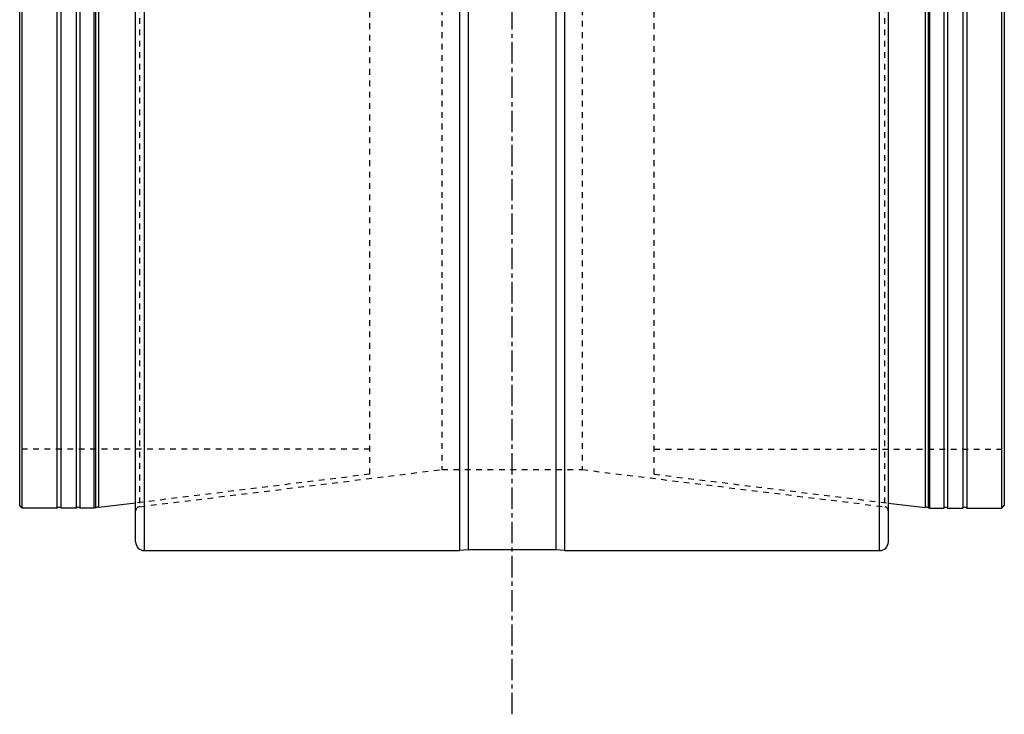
# Model space of a CAD drawing. Header units: millimetres. Extents: x -68 to 1068, y -309 to 1309.
# Tile 1 of 19: x -62 to 1062, y -309 to 484. Entities that reach past the tile are written whole.
import ezdxf

# ---------------------------------------------------------------- set-up
doc = ezdxf.new("R2010")
doc.units = ezdxf.units.MM
doc.header["$LTSCALE"] = 65.185185
doc.linetypes.add('CENTER', pattern=[0.6, 0.375, -0.075, 0.075, -0.075])
doc.linetypes.add('HIDDEN', pattern=[0.2, 0.1, -0.1])
doc.layers.add('ACHSEN_S', color=7, linetype='CONTINUOUS')
doc.layers.add('KONST.EL_MIT_GEO', color=7, linetype='CONTINUOUS')

msp = doc.modelspace()

# ---------------------------------------------------------------- linework, layer by layer
at = {"layer": 'ACHSEN_S', "color": 2, "linetype": 'CENTER'}
msp.add_line((500, -309.5), (500, 1309.5), dxfattribs=at)
at = {"layer": 'KONST.EL_MIT_GEO', "color": 7, "linetype": 'Continuous'}
for p, q in [((80, -122.5), (80, 1122.5)), ((440, 1122.5), (440, -122.5)), ((450, 1121.6), (450, -121.6)), ((550, 1121.6), (550, -121.6)), ((560, 1122.5), (560, -122.5)), ((920, -122.5), (920, 1122.5)), ((70, -112.5), (70, 1112.5)), ((930, -112.5), (930, 1112.5)), ((-62.5, -71), (-62.5, 1071)), ((-59.5, -74), (-59.5, 1074)), ((2.3, -74), (2.3, 1074)), ((6.7, -74), (6.7, 1074)), ((22.5, -74), (22.5, 1074)), ((24.5, -73.8), (24.5, 1073.8)), ((27.9, -73.3), (27.9, 1073.3)), ((972.1, 1073.3), (972.1, -73.3)), ((975.5, 1073.8), (975.5, -73.8)), ((977.5, -74), (977.5, 1074)), ((993.3, 1074), (993.3, -74)), ((997.7, 1074), (997.7, -74)), ((1059.5, -74), (1059.5, 1074)), ((1062.5, 1071), (1062.5, -71)), ((1015.3, 953.8), (1015.3, -74)), ((1019.7, 949.4), (1019.7, -74)), ((-15.3, -74), (-15.3, 938.1)), ((-19.7, -74), (-19.7, 933.3)), ((-59.5, -74), (-62.5, -71)), ((-19.7, -74), (-59.5, -74)), ((2.3, -74), (-15.3, -74)), ((22.5, -74), (6.7, -74)), ((24.5, -73.8), (22.5, -74)), ((70, -68.2), (27.9, -73.3)), ((930, -68.2), (972.1, -73.3)), ((975.5, -73.8), (977.5, -74)), ((977.5, -74), (993.3, -74)), ((997.7, -74), (1015.3, -74)), ((1019.7, -74), (1059.5, -74)), ((1059.5, -74), (1062.5, -71)), ((80, -122.5), (440, -122.5)), ((450, -121.6), (440, -122.5)), ((550, -121.6), (450, -121.6)), ((560, -122.5), (550, -121.6)), ((560, -122.5), (920, -122.5))]:
    msp.add_line(p, q, dxfattribs=at)
at = {"layer": 'KONST.EL_MIT_GEO', "color": 8, "linetype": 'HIDDEN'}
for p, q in [((74.4, 1072.4), (74.4, -72.4)), ((925.6, 1072.4), (925.6, -72.4)), ((337.5, -35.3), (337.5, 1035.3)), ((662.5, -35.3), (662.5, 1035.3)), ((420, 1030), (420, -30)), ((580, 1030), (580, -30)), ((337.5, -6.5), (-62.5, -6.5)), ((662.5, -6.5), (1062.5, -6.5)), ((74.4, -72.4), (420, -30)), ((420, -30), (580, -30)), ((580, -30), (925.6, -72.4)), ((337.5, -35.3), (70, -68.2)), ((662.5, -35.3), (930, -68.2))]:
    msp.add_line(p, q, dxfattribs=at)
at = {"layer": 'KONST.EL_MIT_GEO', "color": 7, "linetype": 'Continuous'}
for centre, radius, start, end in [((-17.5, -76), 3, 41.8103, 138.1897), ((4.5, -76), 3, 41.8103, 138.1897), ((26.5, -76), 3, 62.5064, 131.4936), ((973.5, -76), 3, 48.5064, 117.4936), ((995.5, -76), 3, 41.8103, 138.1897), ((1017.5, -76), 3, 41.8103, 138.1897), ((80, -112.5), 10, 180, 270), ((920, -112.5), 10, 270, 360)]:
    msp.add_arc(centre, radius, start, end, dxfattribs=at)
at = {"layer": 'KONST.EL_MIT_GEO', "color": 8, "linetype": 'HIDDEN'}
for centre, start, end in [((75, -77.4), 97, 180), ((925, -77.4), 0, 83)]:
    msp.add_arc(centre, 5, start, end, dxfattribs=at)

doc.saveas('drawing.dxf')
